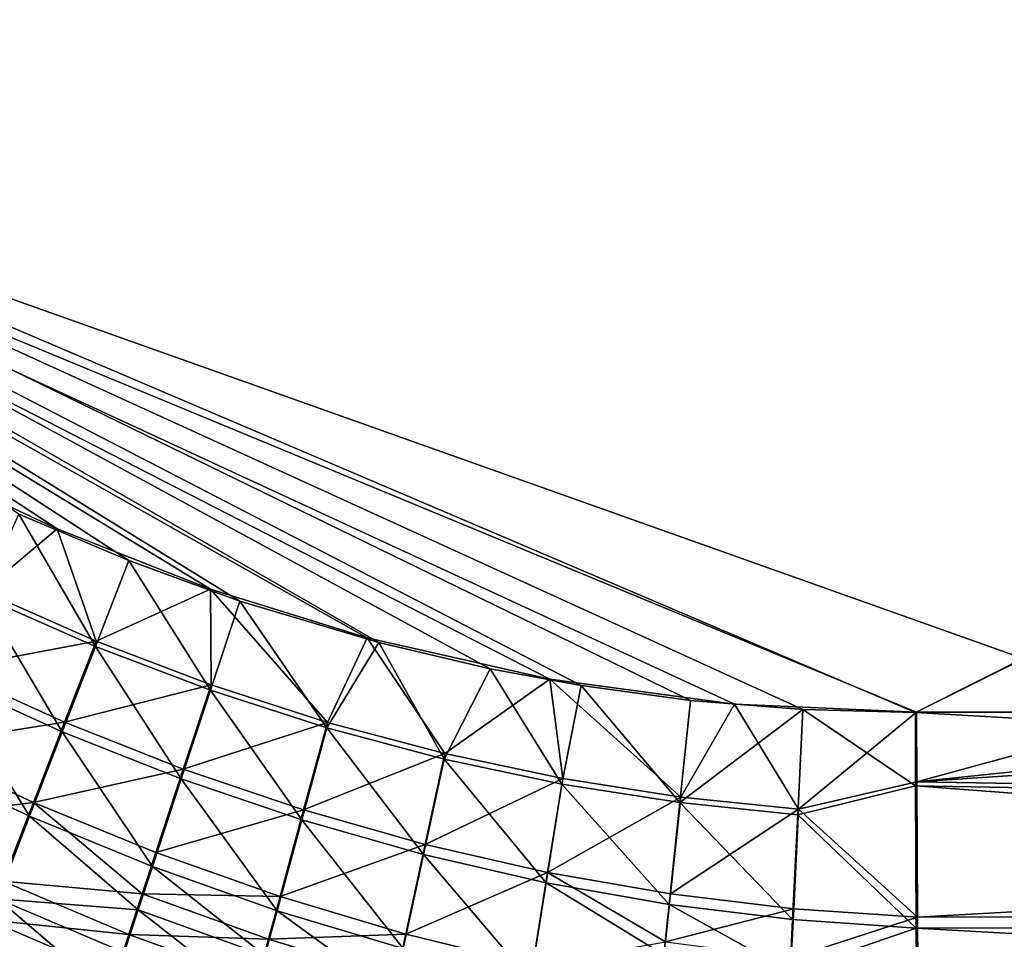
# Model space of a CAD drawing. Header units: metres. Extents: x -901 to 901, y -486 to 401.
# Tile 59 of 256: x -484 to -433, y -236 to -188. Entities that reach past the tile are written whole.
import ezdxf

# ---------------------------------------------------------------- set-up
doc = ezdxf.new("R2010")
doc.units = ezdxf.units.M

msp = doc.modelspace()

# ---------------------------------------------------------------- linework, layer by layer
at = {"layer": 'top0'}
for points in [[(-520.393921, -188.45813, -493.390167), (-556.825012, -127.259506, -492.974121), (-63.320282, -33.791721, -503.495331)], [(-63.258526, -33.780186, -500.496002), (-553.594482, -136.83017, -490.000427), (-518.588135, -190.194046, -490.413635)], [(-62.849209, -35.558052, -503.495331), (-520.393921, -188.45813, -493.390167), (-63.320282, -33.791721, -503.495331)], [(-62.84177, -35.37413, -500.496002), (-63.258526, -33.780186, -500.496002), (-518.588135, -190.194046, -490.413635)], [(-437.335358, -223.870071, -494.717072), (-520.393921, -188.45813, -493.390167), (-62.849209, -35.558052, -503.495331)], [(-518.588135, -190.194046, -490.413635), (-423.970123, -223.826447, -491.966522), (-62.84177, -35.37413, -500.496002)], [(-62.116249, -37.232742, -503.495331), (-437.335358, -223.870071, -494.717072), (-62.849209, -35.558052, -503.495331)], [(-341.090759, -223.79567, -496.466583), (-437.335358, -223.870071, -494.717072), (-62.116249, -37.232742, -503.495331)], [(-437.335358, -223.870071, -494.717072), (-443.178528, -223.713989, -494.608795), (-520.393921, -188.45813, -493.390167)], [(-443.178528, -223.713989, -494.608795), (-449.004364, -223.236893, -494.503418), (-520.393921, -188.45813, -493.390167)], [(-520.393921, -188.45813, -493.390167), (-449.004364, -223.236893, -494.503418), (-454.678619, -222.464706, -494.403168)], [(-454.678619, -222.464706, -494.403168), (-459.38681, -221.592926, -494.321655), (-520.393921, -188.45813, -493.390167)], [(-459.38681, -221.592926, -494.321655), (-465.170959, -220.232056, -494.223541), (-520.393921, -188.45813, -493.390167)], [(-520.393921, -188.45813, -493.390167), (-465.170959, -220.232056, -494.223541), (-472.374176, -218.08316, -494.10437)], [(-472.374176, -218.08316, -494.10437), (-478.14621, -215.987137, -494.01123), (-520.393921, -188.45813, -493.390167)], [(-478.14621, -215.987137, -494.01123), (-483.842773, -213.578735, -493.921265), (-520.393921, -188.45813, -493.390167)], [(-446.716522, -223.428253, -491.544159), (-437.279114, -223.842056, -491.717743), (-518.588135, -190.194046, -490.413635)], [(-437.279114, -223.842056, -491.717743), (-423.970123, -223.826447, -491.966522), (-518.588135, -190.194046, -490.413635)], [(-488.887115, -211.042206, -490.843292), (-481.853058, -214.34523, -490.952545), (-518.588135, -190.194046, -490.413635)], [(-518.588135, -190.194046, -490.413635), (-481.853058, -214.34523, -490.952545), (-473.900177, -217.460693, -491.079559)], [(-473.900177, -217.460693, -491.079559), (-465.779663, -219.993759, -491.213226), (-518.588135, -190.194046, -490.413635)], [(-465.779663, -219.993759, -491.213226), (-456.292664, -222.140701, -491.374786), (-518.588135, -190.194046, -490.413635)], [(-518.588135, -190.194046, -490.413635), (-456.292664, -222.140701, -491.374786), (-446.716522, -223.428253, -491.544159)], [(-481.853058, -214.34523, -490.952545), (-488.887115, -211.042206, -490.843292), (-485.720184, -217.568359, -490.683807)], [(-485.762665, -217.847473, -493.672791), (-483.842773, -213.578735, -493.921265), (-479.873566, -220.436981, -493.757294)], [(-483.842773, -213.578735, -493.921265), (-478.14621, -215.987137, -494.01123), (-479.873566, -220.436981, -493.757294)], [(-479.835541, -220.157227, -490.768646), (-481.853058, -214.34523, -490.952545), (-485.720184, -217.568359, -490.683807)], [(-473.900177, -217.460693, -491.079559), (-481.853058, -214.34523, -490.952545), (-479.835541, -220.157227, -490.768646)], [(-479.873566, -220.436981, -493.757294), (-478.14621, -215.987137, -494.01123), (-473.902893, -222.708511, -493.844391)], [(-478.14621, -215.987137, -494.01123), (-472.374176, -218.08316, -494.10437), (-473.902893, -222.708511, -493.844391)], [(-487.541382, -221.610062, -490.113922), (-479.835541, -220.157227, -490.768646), (-485.720184, -217.568359, -490.683807)], [(-473.867554, -222.428253, -490.856079), (-473.900177, -217.460693, -491.079559), (-479.835541, -220.157227, -490.768646)], [(-465.779663, -219.993759, -491.213226), (-473.900177, -217.460693, -491.079559), (-467.833038, -224.377823, -490.945984)], [(-473.900177, -217.460693, -491.079559), (-473.867554, -222.428253, -490.856079), (-467.833038, -224.377823, -490.945984)], [(-487.672058, -222.095596, -493.073944), (-485.762665, -217.847473, -493.672791), (-481.593872, -224.862442, -493.139069)], [(-485.762665, -217.847473, -493.672791), (-479.873566, -220.436981, -493.757294), (-481.593872, -224.862442, -493.139069)], [(-473.902893, -222.708511, -493.844391), (-472.374176, -218.08316, -494.10437), (-467.867432, -224.658722, -493.933838)], [(-472.374176, -218.08316, -494.10437), (-465.170959, -220.232056, -494.223541), (-467.867432, -224.658722, -493.933838)], [(-465.779663, -219.993759, -491.213226), (-467.833038, -224.377823, -490.945984), (-461.748871, -226.002289, -491.038086)], [(-456.292664, -222.140701, -491.374786), (-465.779663, -219.993759, -491.213226), (-461.748871, -226.002289, -491.038086)], [(-481.476715, -224.367981, -490.180298), (-479.835541, -220.157227, -490.768646), (-487.541382, -221.610062, -490.113922)], [(-481.593872, -224.862442, -493.139069), (-479.873566, -220.436981, -493.757294), (-475.420959, -227.310516, -493.204834)], [(-473.867554, -222.428253, -490.856079), (-479.835541, -220.157227, -490.768646), (-481.476715, -224.367981, -490.180298)], [(-479.873566, -220.436981, -493.757294), (-473.902893, -222.708511, -493.844391), (-475.420959, -227.310516, -493.204834)], [(-467.867432, -224.658722, -493.933838), (-465.170959, -220.232056, -494.223541), (-461.784088, -226.284271, -494.025452)], [(-465.170959, -220.232056, -494.223541), (-459.38681, -221.592926, -494.321655), (-461.784088, -226.284271, -494.025452)], [(-489.337891, -225.608505, -489.214813), (-481.476715, -224.367981, -490.180298), (-487.541382, -221.610062, -490.113922)], [(-461.784088, -226.284271, -494.025452), (-459.38681, -221.592926, -494.321655), (-455.671936, -227.58139, -494.118988)], [(-459.38681, -221.592926, -494.321655), (-454.678619, -222.464706, -494.403168), (-455.671936, -227.58139, -494.118988)], [(-483.289215, -229.238678, -492.161194), (-489.555481, -226.298203, -492.129059), (-487.672058, -222.095596, -493.073944)], [(-481.593872, -224.862442, -493.139069), (-483.289215, -229.238678, -492.161194), (-487.672058, -222.095596, -493.073944)], [(-456.292664, -222.140701, -491.374786), (-461.748871, -226.002289, -491.038086), (-455.634003, -227.297592, -491.132202)], [(-446.716522, -223.428253, -491.544159), (-456.292664, -222.140701, -491.374786), (-449.511169, -228.259048, -491.228149)], [(-449.511169, -228.259048, -491.228149), (-456.292664, -222.140701, -491.374786), (-455.634003, -227.297592, -491.132202)], [(-473.867554, -222.428253, -490.856079), (-481.476715, -224.367981, -490.180298), (-475.316132, -226.807358, -490.247467)], [(-467.833038, -224.377823, -490.945984), (-473.867554, -222.428253, -490.856079), (-475.316132, -226.807358, -490.247467)], [(-455.671936, -227.58139, -494.118988), (-454.678619, -222.464706, -494.403168), (-449.553864, -228.545639, -494.214294)], [(-454.678619, -222.464706, -494.403168), (-449.004364, -223.236893, -494.503418), (-449.553864, -228.545639, -494.214294)], [(-475.420959, -227.310516, -493.204834), (-473.902893, -222.708511, -493.844391), (-469.169189, -229.435562, -493.270966)], [(-473.902893, -222.708511, -493.844391), (-467.867432, -224.658722, -493.933838), (-469.169189, -229.435562, -493.270966)], [(-449.553864, -228.545639, -494.214294), (-449.004364, -223.236893, -494.503418), (-443.178528, -223.713989, -494.608795)], [(-443.178528, -223.713989, -494.608795), (-443.441223, -229.176102, -494.311218), (-449.553864, -228.545639, -494.214294)], [(-443.392242, -228.885345, -491.325775), (-446.716522, -223.428253, -491.544159), (-449.511169, -228.259048, -491.228149)], [(-437.279114, -223.842056, -491.717743), (-446.716522, -223.428253, -491.544159), (-443.392242, -228.885345, -491.325775)], [(-437.323761, -227.669739, -494.566437), (-443.441223, -229.176102, -494.311218), (-443.178528, -223.713989, -494.608795)], [(-437.335358, -223.870071, -494.717072), (-437.323761, -227.669739, -494.566437), (-443.178528, -223.713989, -494.608795)], [(-437.268097, -227.462677, -491.574097), (-437.279114, -223.842056, -491.717743), (-443.392242, -228.885345, -491.325775)], [(-437.335358, -223.870071, -494.717072), (-341.090759, -223.79567, -496.466583), (-340.949799, -229.396317, -496.149994)], [(-437.323761, -227.669739, -494.566437), (-437.335358, -223.870071, -494.717072), (-340.949799, -229.396317, -496.149994)], [(-437.279114, -223.842056, -491.717743), (-437.268097, -227.462677, -491.574097), (-423.970123, -223.826447, -491.966522)], [(-340.904205, -229.093552, -493.165802), (-381.537445, -223.778259, -492.746674), (-437.268097, -227.462677, -491.574097)], [(-437.268097, -227.462677, -491.574097), (-381.537445, -223.778259, -492.746674), (-402.263153, -223.800766, -492.368256)], [(-437.268097, -227.462677, -491.574097), (-402.263153, -223.800766, -492.368256), (-423.970123, -223.826447, -491.966522)], [(-481.476715, -224.367981, -490.180298), (-489.337891, -225.608505, -489.214813), (-483.094116, -228.531937, -489.249817)], [(-475.316132, -226.807358, -490.247467), (-481.476715, -224.367981, -490.180298), (-483.094116, -228.531937, -489.249817)], [(-467.833038, -224.377823, -490.945984), (-475.316132, -226.807358, -490.247467), (-469.075531, -228.923706, -490.315155)], [(-469.169189, -229.435562, -493.270966), (-467.867432, -224.658722, -493.933838), (-462.854584, -231.233292, -493.337128)], [(-461.748871, -226.002289, -491.038086), (-467.833038, -224.377823, -490.945984), (-469.075531, -228.923706, -490.315155)], [(-467.867432, -224.658722, -493.933838), (-461.784088, -226.284271, -494.025452), (-462.854584, -231.233292, -493.337128)], [(-476.915222, -231.859253, -492.190765), (-483.289215, -229.238678, -492.161194), (-481.593872, -224.862442, -493.139069)], [(-475.420959, -227.310516, -493.204834), (-476.915222, -231.859253, -492.190765), (-481.593872, -224.862442, -493.139069)], [(-483.094116, -228.531937, -489.249817), (-489.337891, -225.608505, -489.214813), (-491.097595, -229.536926, -487.99057)], [(-461.748871, -226.002289, -491.038086), (-469.075531, -228.923706, -490.315155), (-462.770905, -230.712494, -490.383026)], [(-455.634003, -227.297592, -491.132202), (-461.748871, -226.002289, -491.038086), (-462.770905, -230.712494, -490.383026)], [(-489.555481, -226.298203, -492.129059), (-483.289215, -229.238678, -492.161194), (-484.947723, -233.535233, -490.8284)], [(-462.854584, -231.233292, -493.337128), (-461.784088, -226.284271, -494.025452), (-456.494568, -232.698608, -493.403076)], [(-461.784088, -226.284271, -494.025452), (-455.671936, -227.58139, -494.118988), (-456.494568, -232.698608, -493.403076)], [(-475.316132, -226.807358, -490.247467), (-483.094116, -228.531937, -489.249817), (-476.742004, -231.135803, -489.282532)], [(-469.075531, -228.923706, -490.315155), (-475.316132, -226.807358, -490.247467), (-476.742004, -231.135803, -489.282532)], [(-462.770905, -230.712494, -490.383026), (-456.419617, -232.168411, -490.450806), (-455.634003, -227.297592, -491.132202)], [(-456.419617, -232.168411, -490.450806), (-449.511169, -228.259048, -491.228149), (-455.634003, -227.297592, -491.132202)], [(-470.448578, -234.154694, -492.217224), (-476.915222, -231.859253, -492.190765), (-475.420959, -227.310516, -493.204834)], [(-469.169189, -229.435562, -493.270966), (-470.448578, -234.154694, -492.217224), (-475.420959, -227.310516, -493.204834)], [(-456.494568, -232.698608, -493.403076), (-455.671936, -227.58139, -494.118988), (-450.108978, -233.825058, -493.468658)], [(-455.671936, -227.58139, -494.118988), (-449.553864, -228.545639, -494.214294), (-450.108978, -233.825058, -493.468658)], [(-437.323761, -227.669739, -494.566437), (-437.288696, -235.059128, -493.604736), (-443.441223, -229.176102, -494.311218)], [(-443.392242, -228.885345, -491.325775), (-437.234711, -234.495651, -490.6586), (-437.268097, -227.462677, -491.574097)], [(-340.949799, -229.396317, -496.149994), (-340.923492, -234.963837, -495.328735), (-437.323761, -227.669739, -494.566437)], [(-340.923492, -234.963837, -495.328735), (-437.288696, -235.059128, -493.604736), (-437.323761, -227.669739, -494.566437)], [(-437.234711, -234.495651, -490.6586), (-340.904205, -229.093552, -493.165802), (-437.268097, -227.462677, -491.574097)], [(-449.511169, -228.259048, -491.228149), (-456.419617, -232.168411, -490.450806), (-450.041504, -233.28479, -490.518402)], [(-443.392242, -228.885345, -491.325775), (-449.511169, -228.259048, -491.228149), (-450.041504, -233.28479, -490.518402)], [(-483.094116, -228.531937, -489.249817), (-491.097595, -229.536926, -487.99057), (-484.676453, -232.620102, -487.981598)], [(-477.443207, -233.27121, -488.667877), (-483.094116, -228.531937, -489.249817), (-484.676453, -232.620102, -487.981598)], [(-476.742004, -231.135803, -489.282532), (-483.094116, -228.531937, -489.249817), (-477.443207, -233.27121, -488.667877)], [(-449.553864, -228.545639, -494.214294), (-443.709747, -234.609665, -493.533844), (-450.108978, -233.825058, -493.468658)], [(-443.441223, -229.176102, -494.311218), (-443.709747, -234.609665, -493.533844), (-449.553864, -228.545639, -494.214294)], [(-484.947723, -233.535233, -490.8284), (-483.289215, -229.238678, -492.161194), (-477.649994, -234.103317, -491.544861)], [(-483.289215, -229.238678, -492.161194), (-476.915222, -231.859253, -492.190765), (-477.649994, -234.103317, -491.544861)], [(-469.075531, -228.923706, -490.315155), (-476.742004, -231.135803, -489.282532), (-470.296661, -233.414719, -489.312408)], [(-462.770905, -230.712494, -490.383026), (-469.075531, -228.923706, -490.315155), (-470.296661, -233.414719, -489.312408)], [(-450.041504, -233.28479, -490.518402), (-443.648865, -234.05838, -490.585754), (-443.392242, -228.885345, -491.325775)], [(-437.288696, -235.059128, -493.604736), (-443.709747, -234.609665, -493.533844), (-443.441223, -229.176102, -494.311218)], [(-443.648865, -234.05838, -490.585754), (-437.234711, -234.495651, -490.6586), (-443.392242, -228.885345, -491.325775)], [(-340.87915, -234.394623, -492.38385), (-340.904205, -229.093552, -493.165802), (-437.234711, -234.495651, -490.6586)], [(-463.904449, -236.119797, -492.240112), (-470.448578, -234.154694, -492.217224), (-469.169189, -229.435562, -493.270966)], [(-462.854584, -231.233292, -493.337128), (-463.904449, -236.119797, -492.240112), (-469.169189, -229.435562, -493.270966)], [(-470.296661, -233.414719, -489.312408), (-463.773254, -235.363251, -489.33902), (-462.770905, -230.712494, -490.383026)], [(-463.773254, -235.363251, -489.33902), (-456.419617, -232.168411, -490.450806), (-462.770905, -230.712494, -490.383026)], [(-470.296661, -233.414719, -489.312408), (-476.742004, -231.135803, -489.282532), (-477.443207, -233.27121, -488.667877)], [(-457.298676, -237.748123, -492.259033), (-463.904449, -236.119797, -492.240112), (-462.854584, -231.233292, -493.337128)], [(-456.494568, -232.698608, -493.403076), (-457.298676, -237.748123, -492.259033), (-462.854584, -231.233292, -493.337128)], [(-477.649994, -234.103317, -491.544861), (-476.915222, -231.859253, -492.190765), (-471.076843, -236.481445, -491.545502)], [(-476.915222, -231.859253, -492.190765), (-470.448578, -234.154694, -492.217224), (-471.076843, -236.481445, -491.545502)], [(-463.773254, -235.363251, -489.33902), (-457.187592, -236.974808, -489.361969), (-456.419617, -232.168411, -490.450806)], [(-457.187592, -236.974808, -489.361969), (-450.30127, -235.774231, -490.002808), (-456.419617, -232.168411, -490.450806)], [(-456.419617, -232.168411, -490.450806), (-450.30127, -235.774231, -490.002808), (-450.041504, -233.28479, -490.518402)], [(-485.450989, -234.626877, -487.222382), (-478.134827, -235.382187, -487.965973), (-484.676453, -232.620102, -487.981598)], [(-484.676453, -232.620102, -487.981598), (-478.134827, -235.382187, -487.965973), (-477.443207, -233.27121, -488.667877)], [(-450.38089, -236.44014, -492.927002), (-457.298676, -237.748123, -492.259033), (-456.494568, -232.698608, -493.403076)], [(-450.108978, -233.825058, -493.468658), (-450.38089, -236.44014, -492.927002), (-456.494568, -232.698608, -493.403076)], [(-478.134827, -235.382187, -487.965973), (-470.896332, -235.629013, -488.673187), (-477.443207, -233.27121, -488.667877)], [(-477.443207, -233.27121, -488.667877), (-470.896332, -235.629013, -488.673187), (-470.296661, -233.414719, -489.312408)], [(-470.896332, -235.629013, -488.673187), (-463.773254, -235.363251, -489.33902), (-470.296661, -233.414719, -489.312408)], [(-450.30127, -235.774231, -490.002808), (-443.648865, -234.05838, -490.585754), (-450.041504, -233.28479, -490.518402)], [(-479.088226, -238.510406, -489.978607), (-485.759552, -235.644257, -490.030518), (-484.947723, -233.535233, -490.8284)], [(-478.374786, -236.321686, -490.80719), (-479.088226, -238.510406, -489.978607), (-484.947723, -233.535233, -490.8284)], [(-478.374786, -236.321686, -490.80719), (-484.947723, -233.535233, -490.8284), (-477.649994, -234.103317, -491.544861)], [(-450.108978, -233.825058, -493.468658), (-443.839355, -237.299866, -492.967834), (-450.38089, -236.44014, -492.927002)], [(-443.709747, -234.609665, -493.533844), (-443.839355, -237.299866, -492.967834), (-450.108978, -233.825058, -493.468658)], [(-471.695831, -238.780334, -490.778076), (-478.374786, -236.321686, -490.80719), (-477.649994, -234.103317, -491.544861)], [(-477.649994, -234.103317, -491.544861), (-471.076843, -236.481445, -491.545502), (-471.695831, -238.780334, -490.778076)], [(-471.076843, -236.481445, -491.545502), (-470.448578, -234.154694, -492.217224), (-464.419037, -238.527481, -491.540161)], [(-470.448578, -234.154694, -492.217224), (-463.904449, -236.119797, -492.240112), (-464.419037, -238.527481, -491.540161)], [(-450.30127, -235.774231, -490.002808), (-443.772766, -236.619598, -490.046906), (-443.648865, -234.05838, -490.585754)], [(-443.772766, -236.619598, -490.046906), (-437.234711, -234.495651, -490.6586), (-443.648865, -234.05838, -490.585754)], [(-437.199249, -239.72522, -489.412445), (-340.87915, -234.394623, -492.38385), (-437.234711, -234.495651, -490.6586)], [(-340.846069, -239.613663, -491.131592), (-340.87915, -234.394623, -492.38385), (-437.199249, -239.72522, -489.412445)], [(-486.212952, -236.604828, -486.381409), (-478.815674, -237.464966, -487.177521), (-485.450989, -234.626877, -487.222382)], [(-485.450989, -234.626877, -487.222382), (-478.815674, -237.464966, -487.177521), (-478.134827, -235.382187, -487.965973)], [(-443.709747, -234.609665, -493.533844), (-437.288696, -235.059128, -493.604736), (-443.839355, -237.299866, -492.967834)], [(-443.772766, -236.619598, -490.046906), (-437.199249, -239.72522, -489.412445), (-437.234711, -234.495651, -490.6586)], [(-478.815674, -237.464966, -487.177521), (-471.487183, -237.816818, -487.942902), (-478.134827, -235.382187, -487.965973)], [(-478.134827, -235.382187, -487.965973), (-471.487183, -237.816818, -487.942902), (-470.896332, -235.629013, -488.673187)], [(-470.896332, -235.629013, -488.673187), (-464.264526, -237.6548, -488.672913), (-463.773254, -235.363251, -489.33902)], [(-464.264526, -237.6548, -488.672913), (-457.187592, -236.974808, -489.361969), (-463.773254, -235.363251, -489.33902)], [(-437.288696, -235.059128, -493.604736), (-437.251465, -240.551544, -492.295929), (-443.839355, -237.299866, -492.967834)], [(-340.923492, -234.963837, -495.328735), (-340.888763, -240.44519, -494.01355), (-437.288696, -235.059128, -493.604736)], [(-340.888763, -240.44519, -494.01355), (-437.251465, -240.551544, -492.295929), (-437.288696, -235.059128, -493.604736)], [(-471.487183, -237.816818, -487.942902), (-464.264526, -237.6548, -488.672913), (-470.896332, -235.629013, -488.673187)]]:
    msp.add_3dface(points, dxfattribs=at)

doc.saveas('drawing.dxf')
